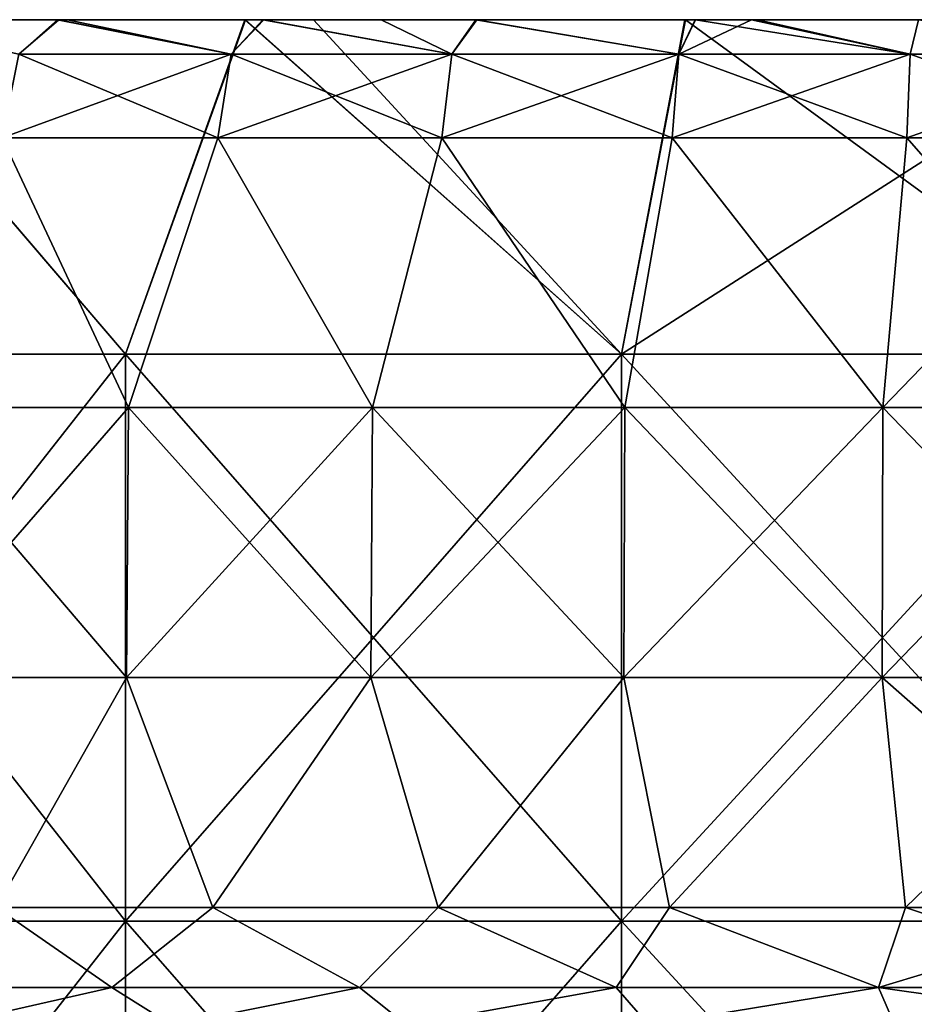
# Model space of a CAD drawing. Extents: x -65 to 803, y -691 to 80.
# Tile 116 of 256: x -19 to -4, y 64 to 80. Entities that reach past the tile are written whole.
import ezdxf

# ---------------------------------------------------------------- set-up
doc = ezdxf.new("R2010")
doc.units = 0
doc.header["$LTSCALE"] = 101.851852
for name, color, linetype in [('596', 7, 'CONTINUOUS'), ('597', 7, 'CONTINUOUS'), ('600', 7, 'CONTINUOUS'), ('601', 7, 'CONTINUOUS'), ('602', 7, 'CONTINUOUS'), ('603', 7, 'CONTINUOUS'), ('604', 7, 'CONTINUOUS'), ('605', 7, 'CONTINUOUS'), ('606', 7, 'CONTINUOUS'), ('607', 7, 'CONTINUOUS'), ('613', 7, 'CONTINUOUS')]:
    doc.layers.add(name, color=color, linetype=linetype)

msp = doc.modelspace()

# ---------------------------------------------------------------- linework, layer by layer
at = {"layer": '596', "linetype": 'CONTINUOUS'}
for points in [[(-28.101, 80, 27.043), (-21.675, 80, 32.422), (-18.661, 80, 26.959), (-28.101, 80, 27.043)], [(-28.101, 80, 27.043), (-18.661, 80, 26.959), (-25.716, 80, 17.535), (-28.101, 80, 27.043)], [(-27.649, 80, -10.737), (-21.521, 80, -1.313), (-18.433, 80, -10.737), (-27.649, 80, -10.737)], [(-27.649, 80, -10.737), (-18.433, 80, -10.737), (-23.238, 80, -20.161), (-27.649, 80, -10.737)], [(-25.716, 80, 17.535), (-18.661, 80, 26.959), (-17.144, 80, 17.535), (-25.716, 80, 17.535)], [(-25.716, 80, 17.535), (-17.144, 80, 17.535), (-18.693, 80, 8.111), (-25.716, 80, 17.535)], [(-25.248, 80, -29.724), (-23.238, 80, -20.161), (-16.753, 80, -29.585), (-25.248, 80, -29.724)], [(-25.248, 80, -29.724), (-16.753, 80, -29.585), (-21.681, 80, -32.418), (-25.248, 80, -29.724)], [(-23.238, 80, -20.161), (-18.433, 80, -10.737), (-13.943, 80, -20.161), (-23.238, 80, -20.161)], [(-23.238, 80, -20.161), (-13.943, 80, -20.161), (-16.753, 80, -29.585), (-23.238, 80, -20.161)], [(-21.681, 80, -32.418), (-16.753, 80, -29.585), (-14.934, 80, -36.027), (-21.681, 80, -32.418)], [(-21.675, 80, 32.422), (-14.924, 80, 36.032), (-18.661, 80, 26.959), (-21.675, 80, 32.422)], [(-21.521, 80, -1.313), (-18.693, 80, 8.111), (-12.913, 80, -1.313), (-21.521, 80, -1.313)], [(-21.521, 80, -1.313), (-12.913, 80, -1.313), (-18.433, 80, -10.737), (-21.521, 80, -1.313)], [(-18.693, 80, 8.111), (-17.144, 80, 17.535), (-9.346, 80, 8.111), (-18.693, 80, 8.111)], [(-18.693, 80, 8.111), (-9.346, 80, 8.111), (-12.913, 80, -1.313), (-18.693, 80, 8.111)], [(-14.924, 80, 36.032), (-13.797, 80, 36.478), (-18.661, 80, 26.959), (-14.924, 80, 36.032)], [(-18.661, 80, 26.959), (-13.797, 80, 36.478), (-9.33, 80, 26.959), (-18.661, 80, 26.959)], [(-18.661, 80, 26.959), (-9.33, 80, 26.959), (-17.144, 80, 17.535), (-18.661, 80, 26.959)], [(-18.433, 80, -10.737), (-12.913, 80, -1.313), (-9.217, 80, -10.737), (-18.433, 80, -10.737)], [(-18.433, 80, -10.737), (-9.217, 80, -10.737), (-13.943, 80, -20.161), (-18.433, 80, -10.737)], [(-17.144, 80, 17.535), (-9.33, 80, 26.959), (-8.572, 80, 17.535), (-17.144, 80, 17.535)], [(-17.144, 80, 17.535), (-8.572, 80, 17.535), (-9.346, 80, 8.111), (-17.144, 80, 17.535)], [(-16.753, 80, -29.585), (-13.943, 80, -20.161), (-8.376, 80, -29.585), (-16.753, 80, -29.585)], [(-16.753, 80, -29.585), (-8.376, 80, -29.585), (-14.934, 80, -36.027), (-16.753, 80, -29.585)], [(-14.934, 80, -36.027), (-8.376, 80, -29.585), (-7.623, 80, -38.248), (-14.934, 80, -36.027)], [(-13.943, 80, -20.161), (-9.217, 80, -10.737), (-4.647, 80, -20.161), (-13.943, 80, -20.161)], [(-13.943, 80, -20.161), (-4.647, 80, -20.161), (-8.376, 80, -29.585), (-13.943, 80, -20.161)], [(-13.797, 80, 36.478), (-7.611, 80, 38.25), (-4.589, 80, 36.383), (-13.797, 80, 36.478)], [(-13.797, 80, 36.478), (-4.589, 80, 36.383), (-9.33, 80, 26.959), (-13.797, 80, 36.478)], [(-12.913, 80, -1.313), (-9.346, 80, 8.111), (-4.304, 80, -1.313), (-12.913, 80, -1.313)], [(-12.913, 80, -1.313), (-4.304, 80, -1.313), (-9.217, 80, -10.737), (-12.913, 80, -1.313)], [(-8.572, 80, 17.535), (-0.001, 80, 17.535), (-9.346, 80, 8.111), (-8.572, 80, 17.535)], [(-9.346, 80, 8.111), (-0.001, 80, 17.535), (0, 80, 8.111), (-9.346, 80, 8.111)], [(-9.346, 80, 8.111), (0, 80, 8.111), (-4.304, 80, -1.313), (-9.346, 80, 8.111)], [(-9.33, 80, 26.959), (-4.589, 80, 36.383), (0.001, 80, 26.959), (-9.33, 80, 26.959)], [(-9.33, 80, 26.959), (0.001, 80, 26.959), (-8.572, 80, 17.535), (-9.33, 80, 26.959)], [(-9.217, 80, -10.737), (-4.304, 80, -1.313), (-0.001, 80, -10.737), (-9.217, 80, -10.737)], [(-9.217, 80, -10.737), (-0.001, 80, -10.737), (-4.647, 80, -20.161), (-9.217, 80, -10.737)], [(-8.572, 80, 17.535), (0.001, 80, 26.959), (-0.001, 80, 17.535), (-8.572, 80, 17.535)], [(-8.376, 80, -29.585), (-4.647, 80, -20.161), (0, 80, -29.585), (-8.376, 80, -29.585)], [(-8.376, 80, -29.585), (0, 80, -29.585), (-7.623, 80, -38.248), (-8.376, 80, -29.585)], [(-7.623, 80, -38.248), (0, 80, -29.585), (0, 80, -39), (-7.623, 80, -38.248)], [(-7.611, 80, 38.25), (0, 80, 39), (-4.589, 80, 36.383), (-7.611, 80, 38.25)], [(-4.647, 80, -20.161), (-0.001, 80, -10.737), (4.648, 80, -20.161), (-4.647, 80, -20.161)], [(-4.647, 80, -20.161), (4.648, 80, -20.161), (0, 80, -29.585), (-4.647, 80, -20.161)], [(-4.589, 80, 36.383), (0, 80, 39), (4.587, 80, 36.383), (-4.589, 80, 36.383)], [(-4.589, 80, 36.383), (4.587, 80, 36.383), (0.001, 80, 26.959), (-4.589, 80, 36.383)], [(-4.304, 80, -1.313), (0, 80, 8.111), (4.305, 80, -1.313), (-4.304, 80, -1.313)], [(-4.304, 80, -1.313), (4.305, 80, -1.313), (-0.001, 80, -10.737), (-4.304, 80, -1.313)]]:
    msp.add_3dface(points, dxfattribs=at)
at = {"layer": '597', "linetype": 'CONTINUOUS'}
for points in [[(-21.675, 80, 32.422), (-24.316, 74.441, 30.491), (-16.921, 74.441, 35.138), (-21.675, 80, 32.422)], [(-21.681, 80, -32.418), (-16.921, 74.441, -35.138), (-24.316, 74.441, -30.491), (-21.681, 80, -32.418)], [(-21.681, 80, -32.418), (-14.934, 80, -36.027), (-16.921, 74.441, -35.138), (-21.681, 80, -32.418)], [(-14.924, 80, 36.032), (-21.675, 80, 32.422), (-16.921, 74.441, 35.138), (-14.924, 80, 36.032)], [(-14.924, 80, 36.032), (-16.921, 74.441, 35.138), (-8.678, 74.441, 38.022), (-14.924, 80, 36.032)], [(-14.934, 80, -36.027), (-8.678, 74.441, -38.022), (-16.921, 74.441, -35.138), (-14.934, 80, -36.027)], [(-14.934, 80, -36.027), (-7.623, 80, -38.248), (-8.678, 74.441, -38.022), (-14.934, 80, -36.027)], [(-13.797, 80, 36.478), (-14.924, 80, 36.032), (-8.678, 74.441, 38.022), (-13.797, 80, 36.478)], [(-7.611, 80, 38.25), (-13.797, 80, 36.478), (-8.678, 74.441, 38.022), (-7.611, 80, 38.25)], [(-7.611, 80, 38.25), (-8.678, 74.441, 38.022), (0, 74.441, 39), (-7.611, 80, 38.25)], [(-7.623, 80, -38.248), (0, 80, -39), (-8.678, 74.441, -38.022), (-7.623, 80, -38.248)], [(0, 80, -39), (0, 74.441, -39), (-8.678, 74.441, -38.022), (0, 80, -39)], [(0, 80, 39), (-7.611, 80, 38.25), (0, 74.441, 39), (0, 80, 39)], [(-16.921, 65.017, -35.138), (-24.316, 65.017, -30.491), (-16.921, 74.441, -35.138), (-16.921, 65.017, -35.138)], [(-16.921, 74.441, -35.138), (-24.316, 65.017, -30.491), (-24.316, 74.441, -30.491), (-16.921, 74.441, -35.138)], [(-24.316, 65.017, 30.491), (-16.921, 65.017, 35.138), (-24.316, 74.441, 30.491), (-24.316, 65.017, 30.491)], [(-24.316, 74.441, 30.491), (-16.921, 65.017, 35.138), (-16.921, 74.441, 35.138), (-24.316, 74.441, 30.491)], [(-8.678, 65.017, -38.022), (-16.921, 65.017, -35.138), (-8.678, 74.441, -38.022), (-8.678, 65.017, -38.022)], [(-8.678, 74.441, -38.022), (-16.921, 65.017, -35.138), (-16.921, 74.441, -35.138), (-8.678, 74.441, -38.022)], [(-16.921, 65.017, 35.138), (-8.678, 65.017, 38.022), (-16.921, 74.441, 35.138), (-16.921, 65.017, 35.138)], [(-16.921, 74.441, 35.138), (-8.678, 65.017, 38.022), (-8.678, 74.441, 38.022), (-16.921, 74.441, 35.138)], [(0, 65.017, -39), (-8.678, 65.017, -38.022), (0, 74.441, -39), (0, 65.017, -39)], [(0, 74.441, -39), (-8.678, 65.017, -38.022), (-8.678, 74.441, -38.022), (0, 74.441, -39)], [(-8.678, 65.017, 38.022), (0, 65.017, 39), (-8.678, 74.441, 38.022), (-8.678, 65.017, 38.022)], [(-8.678, 74.441, 38.022), (0, 65.017, 39), (0, 74.441, 39), (-8.678, 74.441, 38.022)], [(-16.921, 55.593, -35.138), (-24.316, 55.593, -30.491), (-16.921, 65.017, -35.138), (-16.921, 55.593, -35.138)], [(-16.921, 65.017, -35.138), (-24.316, 55.593, -30.491), (-24.316, 65.017, -30.491), (-16.921, 65.017, -35.138)], [(-24.316, 55.593, 30.491), (-16.921, 55.593, 35.138), (-24.316, 65.017, 30.491), (-24.316, 55.593, 30.491)], [(-24.316, 65.017, 30.491), (-16.921, 55.593, 35.138), (-16.921, 65.017, 35.138), (-24.316, 65.017, 30.491)], [(-8.678, 55.593, -38.022), (-16.921, 55.593, -35.138), (-8.678, 65.017, -38.022), (-8.678, 55.593, -38.022)], [(-8.678, 65.017, -38.022), (-16.921, 55.593, -35.138), (-16.921, 65.017, -35.138), (-8.678, 65.017, -38.022)], [(-16.921, 55.593, 35.138), (-8.678, 55.593, 38.022), (-16.921, 65.017, 35.138), (-16.921, 55.593, 35.138)], [(-16.921, 65.017, 35.138), (-8.678, 55.593, 38.022), (-8.678, 65.017, 38.022), (-16.921, 65.017, 35.138)], [(0, 55.593, -39), (-8.678, 55.593, -38.022), (0, 65.017, -39), (0, 55.593, -39)], [(0, 65.017, -39), (-8.678, 55.593, -38.022), (-8.678, 65.017, -38.022), (0, 65.017, -39)], [(-8.678, 55.593, 38.022), (0, 55.593, 39), (-8.678, 65.017, 38.022), (-8.678, 55.593, 38.022)], [(-8.678, 65.017, 38.022), (0, 55.593, 39), (0, 65.017, 39), (-8.678, 65.017, 38.022)]]:
    msp.add_3dface(points, dxfattribs=at)
at = {"layer": '600', "color": 7, "linetype": 'CONTINUOUS'}
for points in [[(-18.028, 80, 35.028), (-21.276, 80, 33.156), (-18.694, 79.427, 36.262), (-18.028, 80, 35.028)], [(-15.163, 79.427, 37.875), (-18.028, 80, 35.028), (-18.694, 79.427, 36.262), (-15.163, 79.427, 37.875)], [(-17.883, 80, 35.102), (-18.028, 80, 35.028), (-15.163, 79.427, 37.875), (-17.883, 80, 35.102)], [(-14.621, 80, 36.582), (-17.883, 80, 35.102), (-15.163, 79.427, 37.875), (-14.621, 80, 36.582)], [(-11.494, 79.427, 39.145), (-14.621, 80, 36.582), (-15.163, 79.427, 37.875), (-11.494, 79.427, 39.145)], [(-12.67, 80, 37.302), (-14.621, 80, 36.582), (-11.494, 79.427, 39.145), (-12.67, 80, 37.302)], [(-11.082, 80, 37.804), (-12.67, 80, 37.302), (-11.494, 79.427, 39.145), (-11.082, 80, 37.804)], [(-7.721, 79.427, 40.06), (-11.082, 80, 37.804), (-11.494, 79.427, 39.145), (-7.721, 79.427, 40.06)], [(-7.445, 80, 38.686), (-11.082, 80, 37.804), (-7.721, 79.427, 40.06), (-7.445, 80, 38.686)], [(-3.878, 79.427, 40.613), (-7.445, 80, 38.686), (-7.721, 79.427, 40.06), (-3.878, 79.427, 40.613)], [(-6.415, 80, 38.869), (-7.445, 80, 38.686), (-3.878, 79.427, 40.613), (-6.415, 80, 38.869)], [(-3.739, 80, 39.218), (-6.415, 80, 38.869), (-3.878, 79.427, 40.613), (-3.739, 80, 39.218)], [(0, 79.427, 40.797), (-3.739, 80, 39.218), (-3.878, 79.427, 40.613), (0, 79.427, 40.797)]]:
    msp.add_3dface(points, dxfattribs=at)
at = {"layer": '601', "color": 7, "linetype": 'CONTINUOUS'}
for points in [[(-18.049, 80, -35.018), (-18.694, 79.427, -36.262), (-21.294, 80, -33.144), (-18.049, 80, -35.018)], [(-15.163, 79.427, -37.875), (-18.694, 79.427, -36.262), (-18.049, 80, -35.018), (-15.163, 79.427, -37.875)], [(-14.639, 80, -36.574), (-15.163, 79.427, -37.875), (-18.049, 80, -35.018), (-14.639, 80, -36.574)], [(-11.494, 79.427, -39.145), (-15.163, 79.427, -37.875), (-14.639, 80, -36.574), (-11.494, 79.427, -39.145)], [(-11.095, 80, -37.801), (-11.494, 79.427, -39.145), (-14.639, 80, -36.574), (-11.095, 80, -37.801)], [(-7.721, 79.427, -40.06), (-11.494, 79.427, -39.145), (-11.095, 80, -37.801), (-7.721, 79.427, -40.06)], [(-7.451, 80, -38.684), (-7.721, 79.427, -40.06), (-11.095, 80, -37.801), (-7.451, 80, -38.684)], [(-3.878, 79.427, -40.613), (-7.721, 79.427, -40.06), (-6.514, 80, -38.853), (-3.878, 79.427, -40.613)], [(-6.514, 80, -38.853), (-7.721, 79.427, -40.06), (-7.451, 80, -38.684), (-6.514, 80, -38.853)], [(-3.741, 80, -39.217), (-3.878, 79.427, -40.613), (-6.514, 80, -38.853), (-3.741, 80, -39.217)], [(0, 79.427, -40.797), (-3.878, 79.427, -40.613), (-3.741, 80, -39.217), (0, 79.427, -40.797)]]:
    msp.add_3dface(points, dxfattribs=at)
at = {"layer": '602', "color": 7, "linetype": 'CONTINUOUS'}
for points in [[(-18.694, 79.427, -36.262), (-15.163, 79.427, -37.875), (-18.968, 78.035, -36.793), (-18.694, 79.427, -36.262)], [(-18.968, 78.035, -36.793), (-15.163, 79.427, -37.875), (-15.385, 78.035, -38.43), (-18.968, 78.035, -36.793)], [(-15.163, 79.427, -37.875), (-11.494, 79.427, -39.145), (-15.385, 78.035, -38.43), (-15.163, 79.427, -37.875)], [(-15.385, 78.035, -38.43), (-11.494, 79.427, -39.145), (-11.662, 78.035, -39.718), (-15.385, 78.035, -38.43)], [(-11.494, 79.427, -39.145), (-7.721, 79.427, -40.06), (-11.662, 78.035, -39.718), (-11.494, 79.427, -39.145)], [(-11.662, 78.035, -39.718), (-7.721, 79.427, -40.06), (-7.834, 78.035, -40.647), (-11.662, 78.035, -39.718)], [(-7.721, 79.427, -40.06), (-3.878, 79.427, -40.613), (-7.834, 78.035, -40.647), (-7.721, 79.427, -40.06)], [(-7.834, 78.035, -40.647), (-3.878, 79.427, -40.613), (-3.935, 78.035, -41.208), (-7.834, 78.035, -40.647)], [(-3.878, 79.427, -40.613), (0, 79.427, -40.797), (-3.935, 78.035, -41.208), (-3.878, 79.427, -40.613)], [(-3.935, 78.035, -41.208), (0, 79.427, -40.797), (0, 78.035, -41.395), (-3.935, 78.035, -41.208)]]:
    msp.add_3dface(points, dxfattribs=at)
at = {"layer": '603', "color": 7, "linetype": 'CONTINUOUS'}
for points in [[(-15.385, 78.035, 38.43), (-18.694, 79.427, 36.262), (-18.968, 78.035, 36.793), (-15.385, 78.035, 38.43)], [(-15.163, 79.427, 37.875), (-18.694, 79.427, 36.262), (-15.385, 78.035, 38.43), (-15.163, 79.427, 37.875)], [(-11.662, 78.035, 39.718), (-15.163, 79.427, 37.875), (-15.385, 78.035, 38.43), (-11.662, 78.035, 39.718)], [(-11.494, 79.427, 39.145), (-15.163, 79.427, 37.875), (-11.662, 78.035, 39.718), (-11.494, 79.427, 39.145)], [(-7.834, 78.035, 40.647), (-11.494, 79.427, 39.145), (-11.662, 78.035, 39.718), (-7.834, 78.035, 40.647)], [(-7.721, 79.427, 40.06), (-11.494, 79.427, 39.145), (-7.834, 78.035, 40.647), (-7.721, 79.427, 40.06)], [(-3.935, 78.035, 41.208), (-7.721, 79.427, 40.06), (-7.834, 78.035, 40.647), (-3.935, 78.035, 41.208)], [(-3.878, 79.427, 40.613), (-7.721, 79.427, 40.06), (-3.935, 78.035, 41.208), (-3.878, 79.427, 40.613)], [(0, 78.035, 41.395), (-3.878, 79.427, 40.613), (-3.935, 78.035, 41.208), (0, 78.035, 41.395)], [(0, 79.427, 40.797), (-3.878, 79.427, 40.613), (0, 78.035, 41.395), (0, 79.427, 40.797)]]:
    msp.add_3dface(points, dxfattribs=at)
at = {"layer": '604', "color": 7, "linetype": 'CONTINUOUS'}
for points in [[(-18.968, 78.035, 36.793), (-20.737, 73.553, 35.917), (-16.869, 73.553, 37.888), (-18.968, 78.035, 36.793)], [(-15.385, 78.035, 38.43), (-18.968, 78.035, 36.793), (-16.869, 73.553, 37.888), (-15.385, 78.035, 38.43)], [(-15.385, 78.035, 38.43), (-16.869, 73.553, 37.888), (-12.816, 73.553, 39.444), (-15.385, 78.035, 38.43)], [(-11.662, 78.035, 39.718), (-15.385, 78.035, 38.43), (-12.816, 73.553, 39.444), (-11.662, 78.035, 39.718)], [(-11.662, 78.035, 39.718), (-12.816, 73.553, 39.444), (-8.623, 73.553, 40.567), (-11.662, 78.035, 39.718)], [(-7.834, 78.035, 40.647), (-11.662, 78.035, 39.718), (-8.623, 73.553, 40.567), (-7.834, 78.035, 40.647)], [(-7.834, 78.035, 40.647), (-8.623, 73.553, 40.567), (-4.335, 73.553, 41.246), (-7.834, 78.035, 40.647)], [(-3.935, 78.035, 41.208), (-7.834, 78.035, 40.647), (-4.335, 73.553, 41.246), (-3.935, 78.035, 41.208)], [(-3.935, 78.035, 41.208), (-4.335, 73.553, 41.246), (0, 73.553, 41.473), (-3.935, 78.035, 41.208)], [(0, 78.035, 41.395), (-3.935, 78.035, 41.208), (0, 73.553, 41.473), (0, 78.035, 41.395)], [(-20.776, 69.067, 35.985), (-16.901, 69.067, 37.959), (-20.737, 73.553, 35.917), (-20.776, 69.067, 35.985)], [(-20.737, 73.553, 35.917), (-16.901, 69.067, 37.959), (-16.869, 73.553, 37.888), (-20.737, 73.553, 35.917)], [(-16.901, 69.067, 37.959), (-12.84, 69.067, 39.518), (-16.869, 73.553, 37.888), (-16.901, 69.067, 37.959)], [(-16.869, 73.553, 37.888), (-12.84, 69.067, 39.518), (-12.816, 73.553, 39.444), (-16.869, 73.553, 37.888)], [(-12.84, 69.067, 39.518), (-8.639, 69.067, 40.644), (-12.816, 73.553, 39.444), (-12.84, 69.067, 39.518)], [(-12.816, 73.553, 39.444), (-8.639, 69.067, 40.644), (-8.623, 73.553, 40.567), (-12.816, 73.553, 39.444)], [(-8.639, 69.067, 40.644), (-4.343, 69.067, 41.324), (-8.623, 73.553, 40.567), (-8.639, 69.067, 40.644)], [(-8.623, 73.553, 40.567), (-4.343, 69.067, 41.324), (-4.335, 73.553, 41.246), (-8.623, 73.553, 40.567)], [(-4.343, 69.067, 41.324), (0, 69.067, 41.552), (-4.335, 73.553, 41.246), (-4.343, 69.067, 41.324)], [(-4.335, 73.553, 41.246), (0, 69.067, 41.552), (0, 73.553, 41.473), (-4.335, 73.553, 41.246)], [(-16.901, 69.067, 37.959), (-20.776, 69.067, 35.985), (-19.071, 65.246, 36.992), (-16.901, 69.067, 37.959)], [(-15.468, 65.246, 38.637), (-16.901, 69.067, 37.959), (-19.071, 65.246, 36.992), (-15.468, 65.246, 38.637)], [(-12.84, 69.067, 39.518), (-16.901, 69.067, 37.959), (-15.468, 65.246, 38.637), (-12.84, 69.067, 39.518)], [(-11.725, 65.246, 39.933), (-12.84, 69.067, 39.518), (-15.468, 65.246, 38.637), (-11.725, 65.246, 39.933)], [(-8.639, 69.067, 40.644), (-12.84, 69.067, 39.518), (-11.725, 65.246, 39.933), (-8.639, 69.067, 40.644)], [(-7.876, 65.246, 40.866), (-8.639, 69.067, 40.644), (-11.725, 65.246, 39.933), (-7.876, 65.246, 40.866)], [(-4.343, 69.067, 41.324), (-8.639, 69.067, 40.644), (-7.876, 65.246, 40.866), (-4.343, 69.067, 41.324)], [(-3.956, 65.246, 41.43), (-4.343, 69.067, 41.324), (-7.876, 65.246, 40.866), (-3.956, 65.246, 41.43)], [(0, 69.067, 41.552), (-4.343, 69.067, 41.324), (0, 65.246, 41.618), (0, 69.067, 41.552)], [(0, 65.246, 41.618), (-4.343, 69.067, 41.324), (-3.956, 65.246, 41.43), (0, 65.246, 41.618)]]:
    msp.add_3dface(points, dxfattribs=at)
at = {"layer": '605', "color": 7, "linetype": 'CONTINUOUS'}
for points in [[(-18.968, 78.035, -36.793), (-16.869, 73.553, -37.888), (-20.737, 73.553, -35.917), (-18.968, 78.035, -36.793)], [(-18.968, 78.035, -36.793), (-15.385, 78.035, -38.43), (-16.869, 73.553, -37.888), (-18.968, 78.035, -36.793)], [(-15.385, 78.035, -38.43), (-12.816, 73.553, -39.444), (-16.869, 73.553, -37.888), (-15.385, 78.035, -38.43)], [(-15.385, 78.035, -38.43), (-11.662, 78.035, -39.718), (-12.816, 73.553, -39.444), (-15.385, 78.035, -38.43)], [(-11.662, 78.035, -39.718), (-8.623, 73.553, -40.567), (-12.816, 73.553, -39.444), (-11.662, 78.035, -39.718)], [(-11.662, 78.035, -39.718), (-7.834, 78.035, -40.647), (-8.623, 73.553, -40.567), (-11.662, 78.035, -39.718)], [(-7.834, 78.035, -40.647), (-4.335, 73.553, -41.246), (-8.623, 73.553, -40.567), (-7.834, 78.035, -40.647)], [(-7.834, 78.035, -40.647), (-3.935, 78.035, -41.208), (-4.335, 73.553, -41.246), (-7.834, 78.035, -40.647)], [(-3.935, 78.035, -41.208), (0, 78.035, -41.395), (-4.335, 73.553, -41.246), (-3.935, 78.035, -41.208)], [(0, 78.035, -41.395), (0, 73.553, -41.473), (-4.335, 73.553, -41.246), (0, 78.035, -41.395)], [(-16.901, 69.067, -37.959), (-20.776, 69.067, -35.985), (-16.869, 73.553, -37.888), (-16.901, 69.067, -37.959)], [(-16.869, 73.553, -37.888), (-20.776, 69.067, -35.985), (-20.737, 73.553, -35.917), (-16.869, 73.553, -37.888)], [(-12.84, 69.067, -39.518), (-16.901, 69.067, -37.959), (-12.816, 73.553, -39.444), (-12.84, 69.067, -39.518)], [(-12.816, 73.553, -39.444), (-16.901, 69.067, -37.959), (-16.869, 73.553, -37.888), (-12.816, 73.553, -39.444)], [(-8.639, 69.067, -40.644), (-12.84, 69.067, -39.518), (-8.623, 73.553, -40.567), (-8.639, 69.067, -40.644)], [(-8.623, 73.553, -40.567), (-12.84, 69.067, -39.518), (-12.816, 73.553, -39.444), (-8.623, 73.553, -40.567)], [(-4.343, 69.067, -41.324), (-8.639, 69.067, -40.644), (-4.335, 73.553, -41.246), (-4.343, 69.067, -41.324)], [(-4.335, 73.553, -41.246), (-8.639, 69.067, -40.644), (-8.623, 73.553, -40.567), (-4.335, 73.553, -41.246)], [(0, 69.067, -41.552), (-4.343, 69.067, -41.324), (0, 73.553, -41.473), (0, 69.067, -41.552)], [(0, 73.553, -41.473), (-4.343, 69.067, -41.324), (-4.335, 73.553, -41.246), (0, 73.553, -41.473)], [(-16.901, 69.067, -37.959), (-19.071, 65.246, -36.992), (-20.776, 69.067, -35.985), (-16.901, 69.067, -37.959)], [(-15.468, 65.246, -38.637), (-19.071, 65.246, -36.992), (-16.901, 69.067, -37.959), (-15.468, 65.246, -38.637)], [(-12.84, 69.067, -39.518), (-15.468, 65.246, -38.637), (-16.901, 69.067, -37.959), (-12.84, 69.067, -39.518)], [(-11.725, 65.246, -39.933), (-15.468, 65.246, -38.637), (-12.84, 69.067, -39.518), (-11.725, 65.246, -39.933)], [(-8.639, 69.067, -40.644), (-11.725, 65.246, -39.933), (-12.84, 69.067, -39.518), (-8.639, 69.067, -40.644)], [(-7.876, 65.246, -40.866), (-11.725, 65.246, -39.933), (-8.639, 69.067, -40.644), (-7.876, 65.246, -40.866)], [(-4.343, 69.067, -41.324), (-7.876, 65.246, -40.866), (-8.639, 69.067, -40.644), (-4.343, 69.067, -41.324)], [(-3.956, 65.246, -41.43), (-7.876, 65.246, -40.866), (-4.343, 69.067, -41.324), (-3.956, 65.246, -41.43)], [(0, 69.067, -41.552), (-3.956, 65.246, -41.43), (-4.343, 69.067, -41.324), (0, 69.067, -41.552)], [(0, 65.246, -41.618), (-3.956, 65.246, -41.43), (0, 69.067, -41.552), (0, 65.246, -41.618)]]:
    msp.add_3dface(points, dxfattribs=at)
at = {"layer": '606', "color": 7, "linetype": 'CONTINUOUS'}
for points in [[(-19.071, 65.246, -36.992), (-17.148, 63.913, -38.515), (-21.08, 63.913, -36.511), (-19.071, 65.246, -36.992)], [(-19.071, 65.246, -36.992), (-15.468, 65.246, -38.637), (-17.148, 63.913, -38.515), (-19.071, 65.246, -36.992)], [(-15.468, 65.246, -38.637), (-13.028, 63.913, -40.096), (-17.148, 63.913, -38.515), (-15.468, 65.246, -38.637)], [(-15.468, 65.246, -38.637), (-11.725, 65.246, -39.933), (-13.028, 63.913, -40.096), (-15.468, 65.246, -38.637)], [(-11.725, 65.246, -39.933), (-8.765, 63.913, -41.238), (-13.028, 63.913, -40.096), (-11.725, 65.246, -39.933)], [(-11.725, 65.246, -39.933), (-7.876, 65.246, -40.866), (-8.765, 63.913, -41.238), (-11.725, 65.246, -39.933)], [(-7.876, 65.246, -40.866), (-4.407, 63.913, -41.929), (-8.765, 63.913, -41.238), (-7.876, 65.246, -40.866)], [(-7.876, 65.246, -40.866), (-3.956, 65.246, -41.43), (-4.407, 63.913, -41.929), (-7.876, 65.246, -40.866)], [(-3.956, 65.246, -41.43), (0, 65.246, -41.618), (-4.407, 63.913, -41.929), (-3.956, 65.246, -41.43)], [(0, 65.246, -41.618), (0, 63.913, -42.16), (-4.407, 63.913, -41.929), (0, 65.246, -41.618)], [(-17.148, 63.913, -38.515), (-19.913, 63.288, -38.625), (-21.08, 63.913, -36.511), (-17.148, 63.913, -38.515)], [(-16.151, 63.288, -40.343), (-19.913, 63.288, -38.625), (-17.148, 63.913, -38.515), (-16.151, 63.288, -40.343)], [(-13.028, 63.913, -40.096), (-16.151, 63.288, -40.343), (-17.148, 63.913, -38.515), (-13.028, 63.913, -40.096)], [(-12.243, 63.288, -41.696), (-16.151, 63.288, -40.343), (-13.028, 63.913, -40.096), (-12.243, 63.288, -41.696)], [(-8.765, 63.913, -41.238), (-12.243, 63.288, -41.696), (-13.028, 63.913, -40.096), (-8.765, 63.913, -41.238)], [(-8.224, 63.288, -42.671), (-12.243, 63.288, -41.696), (-8.765, 63.913, -41.238), (-8.224, 63.288, -42.671)], [(-4.407, 63.913, -41.929), (-8.224, 63.288, -42.671), (-8.765, 63.913, -41.238), (-4.407, 63.913, -41.929)], [(-4.131, 63.288, -43.259), (-8.224, 63.288, -42.671), (-4.407, 63.913, -41.929), (-4.131, 63.288, -43.259)], [(0, 63.913, -42.16), (-4.131, 63.288, -43.259), (-4.407, 63.913, -41.929), (0, 63.913, -42.16)], [(0, 63.288, -43.456), (-4.131, 63.288, -43.259), (0, 63.913, -42.16), (0, 63.288, -43.456)]]:
    msp.add_3dface(points, dxfattribs=at)
at = {"layer": '607', "color": 7, "linetype": 'CONTINUOUS'}
for points in [[(-19.071, 65.246, 36.992), (-21.08, 63.913, 36.511), (-17.148, 63.913, 38.515), (-19.071, 65.246, 36.992)], [(-15.468, 65.246, 38.637), (-19.071, 65.246, 36.992), (-17.148, 63.913, 38.515), (-15.468, 65.246, 38.637)], [(-15.468, 65.246, 38.637), (-17.148, 63.913, 38.515), (-13.028, 63.913, 40.096), (-15.468, 65.246, 38.637)], [(-11.725, 65.246, 39.933), (-15.468, 65.246, 38.637), (-13.028, 63.913, 40.096), (-11.725, 65.246, 39.933)], [(-11.725, 65.246, 39.933), (-13.028, 63.913, 40.096), (-8.765, 63.913, 41.238), (-11.725, 65.246, 39.933)], [(-7.876, 65.246, 40.866), (-11.725, 65.246, 39.933), (-8.765, 63.913, 41.238), (-7.876, 65.246, 40.866)], [(-7.876, 65.246, 40.866), (-8.765, 63.913, 41.238), (-4.407, 63.913, 41.929), (-7.876, 65.246, 40.866)], [(-3.956, 65.246, 41.43), (-7.876, 65.246, 40.866), (-4.407, 63.913, 41.929), (-3.956, 65.246, 41.43)], [(-3.956, 65.246, 41.43), (-4.407, 63.913, 41.929), (0, 63.913, 42.16), (-3.956, 65.246, 41.43)], [(0, 65.246, 41.618), (-3.956, 65.246, 41.43), (0, 63.913, 42.16), (0, 65.246, 41.618)], [(-17.148, 63.913, 38.515), (-21.08, 63.913, 36.511), (-19.913, 63.288, 38.625), (-17.148, 63.913, 38.515)], [(-16.151, 63.288, 40.343), (-17.148, 63.913, 38.515), (-19.913, 63.288, 38.625), (-16.151, 63.288, 40.343)], [(-13.028, 63.913, 40.096), (-17.148, 63.913, 38.515), (-16.151, 63.288, 40.343), (-13.028, 63.913, 40.096)], [(-12.243, 63.288, 41.696), (-13.028, 63.913, 40.096), (-16.151, 63.288, 40.343), (-12.243, 63.288, 41.696)], [(-8.765, 63.913, 41.238), (-13.028, 63.913, 40.096), (-12.243, 63.288, 41.696), (-8.765, 63.913, 41.238)], [(-8.224, 63.288, 42.671), (-8.765, 63.913, 41.238), (-12.243, 63.288, 41.696), (-8.224, 63.288, 42.671)], [(-4.407, 63.913, 41.929), (-8.765, 63.913, 41.238), (-8.224, 63.288, 42.671), (-4.407, 63.913, 41.929)], [(-4.131, 63.288, 43.259), (-4.407, 63.913, 41.929), (-8.224, 63.288, 42.671), (-4.131, 63.288, 43.259)], [(0, 63.913, 42.16), (-4.407, 63.913, 41.929), (0, 63.288, 43.456), (0, 63.913, 42.16)], [(0, 63.288, 43.456), (-4.407, 63.913, 41.929), (-4.131, 63.288, 43.259), (0, 63.288, 43.456)]]:
    msp.add_3dface(points, dxfattribs=at)
at = {"layer": '613', "color": 7, "linetype": 'CONTINUOUS'}
for points in [[(-22.434, 80, 1.46), (-18.555, 80, -0.78), (-24.02, 80, -2.805), (-22.434, 80, 1.46)], [(-24.02, 80, -2.805), (-18.555, 80, -0.78), (-20.287, 80, -4.961), (-24.02, 80, -2.805)], [(-21.482, 80, 6.091), (-17.733, 80, 3.926), (-22.434, 80, 1.46), (-21.482, 80, 6.091)], [(-22.434, 80, 1.46), (-17.733, 80, 3.926), (-18.555, 80, -0.78), (-22.434, 80, 1.46)], [(-22.292, 80, 32.482), (-21.276, 80, 33.156), (-18.028, 80, 35.028), (-22.292, 80, 32.482)], [(-22.292, 80, 32.482), (-18.028, 80, 35.028), (-17.883, 80, 35.102), (-22.292, 80, 32.482)], [(-22.292, 80, 32.482), (-17.883, 80, 35.102), (-18.426, 80, 30.23), (-22.292, 80, 32.482)], [(-22.279, 80, 27.274), (-22.292, 80, 32.482), (-18.426, 80, 30.23), (-22.279, 80, 27.274)], [(-18.476, 80, 25.078), (-21.972, 80, 21.916), (-22.279, 80, 27.274), (-18.476, 80, 25.078)], [(-18.476, 80, 25.078), (-22.279, 80, 27.274), (-18.426, 80, 30.23), (-18.476, 80, 25.078)], [(-18.262, 80, 19.774), (-20.895, 80, 16.113), (-21.972, 80, 21.916), (-18.262, 80, 19.774)], [(-18.262, 80, 19.774), (-21.972, 80, 21.916), (-18.476, 80, 25.078), (-18.262, 80, 19.774)], [(-19.422, 80, 10.082), (-15.635, 80, 7.896), (-21.482, 80, 6.091), (-19.422, 80, 10.082)], [(-21.482, 80, 6.091), (-15.635, 80, 7.896), (-17.733, 80, 3.926), (-21.482, 80, 6.091)], [(-18.049, 80, -35.018), (-21.294, 80, -33.144), (-16.732, 80, -32.917), (-18.049, 80, -35.018)], [(-21.294, 80, -33.144), (-20.14, 80, -30.949), (-16.732, 80, -32.917), (-21.294, 80, -33.144)], [(-17.12, 80, 13.934), (-19.422, 80, 10.082), (-20.895, 80, 16.113), (-17.12, 80, 13.934)], [(-17.12, 80, 13.934), (-20.895, 80, 16.113), (-18.262, 80, 19.774), (-17.12, 80, 13.934)], [(-20.671, 80, -9.92), (-16.935, 80, -12.077), (-20.839, 80, -15.004), (-20.671, 80, -9.92)], [(-20.839, 80, -15.004), (-16.935, 80, -12.077), (-17.186, 80, -17.113), (-20.839, 80, -15.004)], [(-20.839, 80, -15.004), (-17.186, 80, -17.113), (-19.498, 80, -20.958), (-20.839, 80, -15.004)], [(-20.287, 80, -4.961), (-16.554, 80, -7.116), (-20.671, 80, -9.92), (-20.287, 80, -4.961)], [(-20.671, 80, -9.92), (-16.554, 80, -7.116), (-16.935, 80, -12.077), (-20.671, 80, -9.92)], [(-18.555, 80, -0.78), (-14.675, 80, -3.02), (-20.287, 80, -4.961), (-18.555, 80, -0.78)], [(-20.287, 80, -4.961), (-14.675, 80, -3.02), (-16.554, 80, -7.116), (-20.287, 80, -4.961)], [(-20.071, 80, -25.808), (-16.193, 80, -28.048), (-20.14, 80, -30.949), (-20.071, 80, -25.808)], [(-20.14, 80, -30.949), (-16.193, 80, -28.048), (-16.732, 80, -32.917), (-20.14, 80, -30.949)], [(-19.498, 80, -20.958), (-15.799, 80, -23.094), (-20.071, 80, -25.808), (-19.498, 80, -20.958)], [(-20.071, 80, -25.808), (-15.799, 80, -23.094), (-16.193, 80, -28.048), (-20.071, 80, -25.808)], [(-19.498, 80, -20.958), (-17.186, 80, -17.113), (-15.799, 80, -23.094), (-19.498, 80, -20.958)], [(-15.635, 80, 7.896), (-19.422, 80, 10.082), (-17.12, 80, 13.934), (-15.635, 80, 7.896)], [(-17.733, 80, 3.926), (-13.983, 80, 1.761), (-18.555, 80, -0.78), (-17.733, 80, 3.926)], [(-18.555, 80, -0.78), (-13.983, 80, 1.761), (-14.675, 80, -3.02), (-18.555, 80, -0.78)], [(-14.674, 80, 22.883), (-18.262, 80, 19.774), (-18.476, 80, 25.078), (-14.674, 80, 22.883)], [(-14.674, 80, 22.883), (-18.476, 80, 25.078), (-14.582, 80, 28.01), (-14.674, 80, 22.883)], [(-14.582, 80, 28.01), (-18.476, 80, 25.078), (-18.426, 80, 30.23), (-14.582, 80, 28.01)], [(-18.426, 80, 30.23), (-17.883, 80, 35.102), (-14.066, 80, 32.893), (-18.426, 80, 30.23)], [(-14.582, 80, 28.01), (-18.426, 80, 30.23), (-14.066, 80, 32.893), (-14.582, 80, 28.01)], [(-14.552, 80, 17.632), (-17.12, 80, 13.934), (-18.262, 80, 19.774), (-14.552, 80, 17.632)], [(-14.552, 80, 17.632), (-18.262, 80, 19.774), (-14.674, 80, 22.883), (-14.552, 80, 17.632)], [(-14.639, 80, -36.574), (-18.049, 80, -35.018), (-16.732, 80, -32.917), (-14.639, 80, -36.574)], [(-17.883, 80, 35.102), (-14.621, 80, 36.582), (-12.67, 80, 37.302), (-17.883, 80, 35.102)], [(-17.883, 80, 35.102), (-12.67, 80, 37.302), (-14.066, 80, 32.893), (-17.883, 80, 35.102)], [(-15.635, 80, 7.896), (-11.849, 80, 5.71), (-17.733, 80, 3.926), (-15.635, 80, 7.896)], [(-17.733, 80, 3.926), (-11.849, 80, 5.71), (-13.983, 80, 1.761), (-17.733, 80, 3.926)], [(-16.935, 80, -12.077), (-13.199, 80, -14.234), (-17.186, 80, -17.113), (-16.935, 80, -12.077)], [(-17.186, 80, -17.113), (-13.199, 80, -14.234), (-13.533, 80, -19.222), (-17.186, 80, -17.113)], [(-17.186, 80, -17.113), (-13.533, 80, -19.222), (-15.799, 80, -23.094), (-17.186, 80, -17.113)], [(-13.345, 80, 11.754), (-15.635, 80, 7.896), (-17.12, 80, 13.934), (-13.345, 80, 11.754)], [(-13.345, 80, 11.754), (-17.12, 80, 13.934), (-14.552, 80, 17.632), (-13.345, 80, 11.754)], [(-16.554, 80, -7.116), (-12.82, 80, -9.272), (-16.935, 80, -12.077), (-16.554, 80, -7.116)], [(-16.935, 80, -12.077), (-12.82, 80, -9.272), (-13.199, 80, -14.234), (-16.935, 80, -12.077)], [(-14.639, 80, -36.574), (-16.732, 80, -32.917), (-13.324, 80, -34.884), (-14.639, 80, -36.574)], [(-16.193, 80, -28.048), (-12.315, 80, -30.287), (-16.732, 80, -32.917), (-16.193, 80, -28.048)], [(-16.732, 80, -32.917), (-12.315, 80, -30.287), (-13.324, 80, -34.884), (-16.732, 80, -32.917)], [(-14.675, 80, -3.02), (-10.796, 80, -5.26), (-16.554, 80, -7.116), (-14.675, 80, -3.02)], [(-16.554, 80, -7.116), (-10.796, 80, -5.26), (-12.82, 80, -9.272), (-16.554, 80, -7.116)], [(-15.799, 80, -23.094), (-12.1, 80, -25.23), (-16.193, 80, -28.048), (-15.799, 80, -23.094)], [(-16.193, 80, -28.048), (-12.1, 80, -25.23), (-12.315, 80, -30.287), (-16.193, 80, -28.048)], [(-13.533, 80, -19.222), (-9.88, 80, -21.331), (-15.799, 80, -23.094), (-13.533, 80, -19.222)], [(-15.799, 80, -23.094), (-9.88, 80, -21.331), (-12.1, 80, -25.23), (-15.799, 80, -23.094)], [(-11.849, 80, 5.71), (-15.635, 80, 7.896), (-13.345, 80, 11.754), (-11.849, 80, 5.71)], [(-13.983, 80, 1.761), (-10.233, 80, -0.404), (-14.675, 80, -3.02), (-13.983, 80, 1.761)], [(-14.675, 80, -3.02), (-10.233, 80, -0.404), (-10.796, 80, -5.26), (-14.675, 80, -3.02)], [(-10.871, 80, 20.687), (-14.552, 80, 17.632), (-14.674, 80, 22.883), (-10.871, 80, 20.687)], [(-10.871, 80, 20.687), (-14.674, 80, 22.883), (-10.738, 80, 25.791), (-10.871, 80, 20.687)], [(-10.738, 80, 25.791), (-14.674, 80, 22.883), (-14.582, 80, 28.01), (-10.738, 80, 25.791)], [(-11.095, 80, -37.801), (-14.639, 80, -36.574), (-13.324, 80, -34.884), (-11.095, 80, -37.801)], [(-10.738, 80, 25.791), (-14.582, 80, 28.01), (-10.252, 80, 30.691), (-10.738, 80, 25.791)], [(-10.252, 80, 30.691), (-14.582, 80, 28.01), (-14.066, 80, 32.893), (-10.252, 80, 30.691)], [(-10.843, 80, 15.49), (-13.345, 80, 11.754), (-14.552, 80, 17.632), (-10.843, 80, 15.49)], [(-10.843, 80, 15.49), (-14.552, 80, 17.632), (-10.871, 80, 20.687), (-10.843, 80, 15.49)], [(-14.066, 80, 32.893), (-12.67, 80, 37.302), (-8.996, 80, 35.147), (-14.066, 80, 32.893)], [(-10.252, 80, 30.691), (-14.066, 80, 32.893), (-8.996, 80, 35.147), (-10.252, 80, 30.691)], [(-11.849, 80, 5.71), (-8.063, 80, 3.524), (-13.983, 80, 1.761), (-11.849, 80, 5.71)], [(-13.983, 80, 1.761), (-8.063, 80, 3.524), (-10.233, 80, -0.404), (-13.983, 80, 1.761)], [(-13.199, 80, -14.234), (-9.463, 80, -16.391), (-13.533, 80, -19.222), (-13.199, 80, -14.234)], [(-13.533, 80, -19.222), (-9.463, 80, -16.391), (-9.88, 80, -21.331), (-13.533, 80, -19.222)], [(-9.571, 80, 9.575), (-11.849, 80, 5.71), (-13.345, 80, 11.754), (-9.571, 80, 9.575)], [(-9.571, 80, 9.575), (-13.345, 80, 11.754), (-10.843, 80, 15.49), (-9.571, 80, 9.575)], [(-11.095, 80, -37.801), (-13.324, 80, -34.884), (-9.916, 80, -36.852), (-11.095, 80, -37.801)], [(-12.315, 80, -30.287), (-8.436, 80, -32.526), (-13.324, 80, -34.884), (-12.315, 80, -30.287)], [(-13.324, 80, -34.884), (-8.436, 80, -32.526), (-9.916, 80, -36.852), (-13.324, 80, -34.884)], [(-12.82, 80, -9.272), (-9.087, 80, -11.427), (-13.199, 80, -14.234), (-12.82, 80, -9.272)], [(-13.199, 80, -14.234), (-9.087, 80, -11.427), (-9.463, 80, -16.391), (-13.199, 80, -14.234)], [(-10.796, 80, -5.26), (-6.916, 80, -7.5), (-12.82, 80, -9.272), (-10.796, 80, -5.26)], [(-12.82, 80, -9.272), (-6.916, 80, -7.5), (-9.087, 80, -11.427), (-12.82, 80, -9.272)], [(-12.67, 80, 37.302), (-11.082, 80, 37.804), (-7.445, 80, 38.686), (-12.67, 80, 37.302)], [(-12.67, 80, 37.302), (-7.445, 80, 38.686), (-8.996, 80, 35.147), (-12.67, 80, 37.302)], [(-12.1, 80, -25.23), (-8.401, 80, -27.365), (-12.315, 80, -30.287), (-12.1, 80, -25.23)], [(-12.315, 80, -30.287), (-8.401, 80, -27.365), (-8.436, 80, -32.526), (-12.315, 80, -30.287)], [(-9.88, 80, -21.331), (-6.227, 80, -23.44), (-12.1, 80, -25.23), (-9.88, 80, -21.331)], [(-12.1, 80, -25.23), (-6.227, 80, -23.44), (-8.401, 80, -27.365), (-12.1, 80, -25.23)], [(-8.063, 80, 3.524), (-11.849, 80, 5.71), (-9.571, 80, 9.575), (-8.063, 80, 3.524)], [(-7.451, 80, -38.684), (-11.095, 80, -37.801), (-9.916, 80, -36.852), (-7.451, 80, -38.684)], [(-7.069, 80, 18.492), (-10.843, 80, 15.49), (-10.871, 80, 20.687), (-7.069, 80, 18.492)], [(-7.069, 80, 18.492), (-10.871, 80, 20.687), (-6.893, 80, 23.571), (-7.069, 80, 18.492)], [(-6.893, 80, 23.571), (-10.871, 80, 20.687), (-10.738, 80, 25.791), (-6.893, 80, 23.571)], [(-7.133, 80, 13.348), (-9.571, 80, 9.575), (-10.843, 80, 15.49), (-7.133, 80, 13.348)], [(-7.133, 80, 13.348), (-10.843, 80, 15.49), (-7.069, 80, 18.492), (-7.133, 80, 13.348)], [(-10.233, 80, -0.404), (-6.483, 80, -2.569), (-10.796, 80, -5.26), (-10.233, 80, -0.404)], [(-10.796, 80, -5.26), (-6.483, 80, -2.569), (-6.916, 80, -7.5), (-10.796, 80, -5.26)], [(-6.893, 80, 23.571), (-10.738, 80, 25.791), (-6.438, 80, 28.489), (-6.893, 80, 23.571)], [(-6.438, 80, 28.489), (-10.738, 80, 25.791), (-10.252, 80, 30.691), (-6.438, 80, 28.489)], [(-6.438, 80, 28.489), (-10.252, 80, 30.691), (-5.335, 80, 33.033), (-6.438, 80, 28.489)], [(-5.335, 80, 33.033), (-10.252, 80, 30.691), (-8.996, 80, 35.147), (-5.335, 80, 33.033)], [(-8.063, 80, 3.524), (-4.276, 80, 1.338), (-10.233, 80, -0.404), (-8.063, 80, 3.524)], [(-10.233, 80, -0.404), (-4.276, 80, 1.338), (-6.483, 80, -2.569), (-10.233, 80, -0.404)], [(-6.514, 80, -38.853), (-7.451, 80, -38.684), (-9.916, 80, -36.852), (-6.514, 80, -38.853)], [(-4.558, 80, -34.765), (-6.514, 80, -38.853), (-9.916, 80, -36.852), (-4.558, 80, -34.765)], [(-8.436, 80, -32.526), (-4.558, 80, -34.765), (-9.916, 80, -36.852), (-8.436, 80, -32.526)], [(-9.463, 80, -16.391), (-5.727, 80, -18.548), (-9.88, 80, -21.331), (-9.463, 80, -16.391)], [(-9.88, 80, -21.331), (-5.727, 80, -18.548), (-6.227, 80, -23.44), (-9.88, 80, -21.331)], [(-5.796, 80, 7.396), (-8.063, 80, 3.524), (-9.571, 80, 9.575), (-5.796, 80, 7.396)], [(-5.796, 80, 7.396), (-9.571, 80, 9.575), (-7.133, 80, 13.348), (-5.796, 80, 7.396)], [(-9.087, 80, -11.427), (-5.354, 80, -13.583), (-9.463, 80, -16.391), (-9.087, 80, -11.427)], [(-9.463, 80, -16.391), (-5.354, 80, -13.583), (-5.727, 80, -18.548), (-9.463, 80, -16.391)], [(-6.916, 80, -7.5), (-3.037, 80, -9.739), (-9.087, 80, -11.427), (-6.916, 80, -7.5)], [(-9.087, 80, -11.427), (-3.037, 80, -9.739), (-5.354, 80, -13.583), (-9.087, 80, -11.427)], [(-7.445, 80, 38.686), (-6.415, 80, 38.869), (-8.996, 80, 35.147), (-7.445, 80, 38.686)], [(-6.415, 80, 38.869), (-5.335, 80, 33.033), (-8.996, 80, 35.147), (-6.415, 80, 38.869)], [(-8.401, 80, -27.365), (-4.702, 80, -29.501), (-8.436, 80, -32.526), (-8.401, 80, -27.365)], [(-8.436, 80, -32.526), (-4.702, 80, -29.501), (-4.558, 80, -34.765), (-8.436, 80, -32.526)], [(-6.227, 80, -23.44), (-2.574, 80, -25.549), (-8.401, 80, -27.365), (-6.227, 80, -23.44)], [(-8.401, 80, -27.365), (-2.574, 80, -25.549), (-4.702, 80, -29.501), (-8.401, 80, -27.365)], [(-4.276, 80, 1.338), (-8.063, 80, 3.524), (-5.796, 80, 7.396), (-4.276, 80, 1.338)], [(-3.423, 80, 11.206), (-5.796, 80, 7.396), (-7.133, 80, 13.348), (-3.423, 80, 11.206)], [(-3.423, 80, 11.206), (-7.133, 80, 13.348), (-3.266, 80, 16.297), (-3.423, 80, 11.206)], [(-3.266, 80, 16.297), (-7.133, 80, 13.348), (-7.069, 80, 18.492), (-3.266, 80, 16.297)], [(-3.266, 80, 16.297), (-7.069, 80, 18.492), (-3.049, 80, 21.352), (-3.266, 80, 16.297)], [(-3.049, 80, 21.352), (-7.069, 80, 18.492), (-6.893, 80, 23.571), (-3.049, 80, 21.352)], [(-6.483, 80, -2.569), (-2.733, 80, -4.734), (-6.916, 80, -7.5), (-6.483, 80, -2.569)], [(-6.916, 80, -7.5), (-2.733, 80, -4.734), (-3.037, 80, -9.739), (-6.916, 80, -7.5)], [(-3.049, 80, 21.352), (-6.893, 80, 23.571), (-2.624, 80, 26.287), (-3.049, 80, 21.352)], [(-2.624, 80, 26.287), (-6.893, 80, 23.571), (-6.438, 80, 28.489), (-2.624, 80, 26.287)], [(-3.741, 80, -39.217), (-6.514, 80, -38.853), (-0.68, 80, -37.004), (-3.741, 80, -39.217)], [(-6.514, 80, -38.853), (-4.558, 80, -34.765), (-0.68, 80, -37.004), (-6.514, 80, -38.853)], [(-4.276, 80, 1.338), (-0.49, 80, -0.849), (-6.483, 80, -2.569), (-4.276, 80, 1.338)], [(-6.483, 80, -2.569), (-0.49, 80, -0.849), (-2.733, 80, -4.734), (-6.483, 80, -2.569)], [(-2.624, 80, 26.287), (-6.438, 80, 28.489), (-1.674, 80, 30.919), (-2.624, 80, 26.287)], [(-1.674, 80, 30.919), (-6.438, 80, 28.489), (-5.335, 80, 33.033), (-1.674, 80, 30.919)], [(-6.415, 80, 38.869), (-3.739, 80, 39.218), (-2.806, 80, 36.754), (-6.415, 80, 38.869)], [(-5.335, 80, 33.033), (-6.415, 80, 38.869), (-2.806, 80, 36.754), (-5.335, 80, 33.033)], [(-5.727, 80, -18.548), (-1.991, 80, -20.705), (-6.227, 80, -23.44), (-5.727, 80, -18.548)], [(-6.227, 80, -23.44), (-1.991, 80, -20.705), (-2.574, 80, -25.549), (-6.227, 80, -23.44)], [(-2.021, 80, 5.216), (-4.276, 80, 1.338), (-5.796, 80, 7.396), (-2.021, 80, 5.216)], [(-2.021, 80, 5.216), (-5.796, 80, 7.396), (-3.423, 80, 11.206), (-2.021, 80, 5.216)], [(-5.354, 80, -13.583), (-1.62, 80, -15.738), (-5.727, 80, -18.548), (-5.354, 80, -13.583)], [(-5.727, 80, -18.548), (-1.62, 80, -15.738), (-1.991, 80, -20.705), (-5.727, 80, -18.548)], [(-5.354, 80, -13.583), (-3.037, 80, -9.739), (-1.62, 80, -15.738), (-5.354, 80, -13.583)], [(-1.674, 80, 30.919), (-5.335, 80, 33.033), (-2.806, 80, 36.754), (-1.674, 80, 30.919)], [(-2.574, 80, -25.549), (1.079, 80, -27.658), (-4.702, 80, -29.501), (-2.574, 80, -25.549)], [(-4.702, 80, -29.501), (1.079, 80, -27.658), (-1.003, 80, -31.637), (-4.702, 80, -29.501)], [(-4.702, 80, -29.501), (-1.003, 80, -31.637), (-4.558, 80, -34.765), (-4.702, 80, -29.501)], [(-4.558, 80, -34.765), (-1.003, 80, -31.637), (-0.68, 80, -37.004), (-4.558, 80, -34.765)], [(-0.49, 80, -0.849), (-4.276, 80, 1.338), (-2.021, 80, 5.216), (-0.49, 80, -0.849)]]:
    msp.add_3dface(points, dxfattribs=at)

doc.saveas('drawing.dxf')
